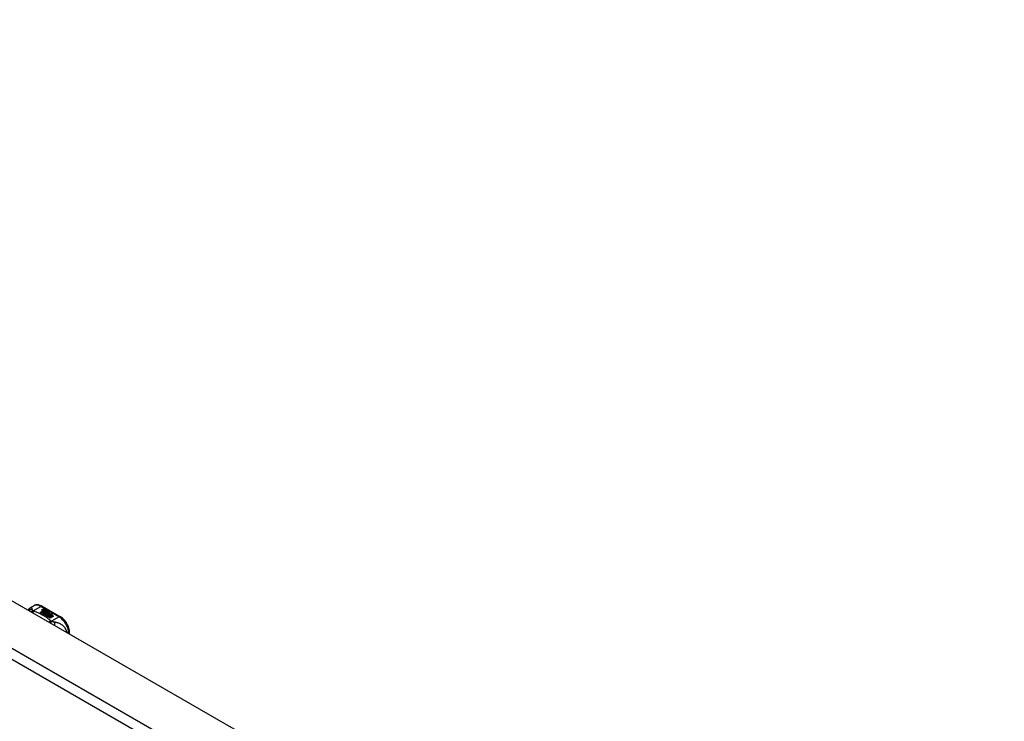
# Model space of a CAD drawing. Header units: inches. Extents: x 338.7 to 398.8, y 125.2 to 189.8.
# Tile 78 of 95: x 354 to 368.2, y 179.7 to 189.8. Entities that reach past the tile are written whole.
import ezdxf

# ---------------------------------------------------------------- set-up
doc = ezdxf.new("R2010")
doc.units = ezdxf.units.IN
doc.header["$MEASUREMENT"] = 0
doc.layers.add('Visible Edges(ANSI)', color=7, linetype='Continuous', lineweight=25)
doc.layers.add('Visible Tangent Edges(ANSI)', color=7, linetype='Continuous', lineweight=25)

msp = doc.modelspace()

# ---------------------------------------------------------------- linework, layer by layer
at = {"layer": 'Visible Edges(ANSI)'}
for p, q in [((339.412, 189.758), (368.831, 172.817)), ((354.184, 181.318), (354.224, 181.341)), ((354.316, 181.244), (354.353, 181.266)), ((354.353, 181.264), (354.317, 181.243)), ((354.342, 181.333), (354.607, 181.181)), ((354.344, 181.285), (354.363, 181.292)), ((354.363, 181.29), (354.344, 181.283)), ((354.347, 181.278), (354.347, 181.276)), ((354.369, 181.288), (354.35, 181.281)), ((354.353, 181.266), (354.353, 181.264)), ((354.355, 181.275), (354.355, 181.273)), ((354.355, 181.273), (354.355, 181.272)), ((354.365, 181.263), (354.362, 181.261)), ((354.362, 181.261), (354.368, 181.258)), ((354.362, 181.261), (354.362, 181.26)), ((354.363, 181.292), (354.369, 181.288)), ((354.363, 181.292), (354.363, 181.29)), ((354.367, 181.288), (354.363, 181.29)), ((354.363, 181.269), (354.363, 181.267)), ((354.365, 181.261), (354.37, 181.263)), ((354.371, 181.258), (354.365, 181.261)), ((354.366, 181.278), (354.379, 181.283)), ((354.379, 181.281), (354.366, 181.276)), ((354.385, 181.279), (354.366, 181.272)), ((354.366, 181.278), (354.366, 181.276)), ((354.37, 181.262), (354.367, 181.26)), ((354.37, 181.263), (354.369, 181.264)), ((354.37, 181.263), (354.37, 181.262)), ((354.401, 181.27), (354.371, 181.258)), ((354.379, 181.283), (354.385, 181.279)), ((354.379, 181.283), (354.379, 181.281)), ((354.383, 181.279), (354.379, 181.281)), ((354.382, 181.269), (354.395, 181.274)), ((354.395, 181.272), (354.382, 181.267)), ((354.395, 181.274), (354.401, 181.27)), ((354.395, 181.274), (354.395, 181.272)), ((354.399, 181.269), (354.395, 181.272)), ((354.397, 181.257), (354.404, 181.268)), ((354.404, 181.267), (354.397, 181.255)), ((354.404, 181.268), (354.412, 181.264)), ((354.404, 181.268), (354.404, 181.267)), ((354.411, 181.263), (354.404, 181.267)), ((354.412, 181.264), (354.406, 181.257)), ((354.33, 181.236), (354.316, 181.244)), ((354.368, 181.258), (354.33, 181.236)), ((354.332, 181.235), (354.37, 181.257)), ((354.346, 181.227), (354.332, 181.235)), ((354.37, 181.255), (354.333, 181.234)), ((354.389, 181.251), (354.346, 181.227)), ((354.348, 181.226), (354.394, 181.252)), ((354.379, 181.207), (354.348, 181.226)), ((354.392, 181.25), (354.349, 181.225)), ((354.367, 181.257), (354.362, 181.26)), ((354.4, 181.239), (354.363, 181.218)), ((354.363, 181.218), (354.403, 181.221)), ((354.363, 181.218), (354.363, 181.217)), ((354.403, 181.22), (354.364, 181.216)), ((354.37, 181.257), (354.381, 181.251)), ((354.37, 181.257), (354.37, 181.255)), ((354.381, 181.249), (354.37, 181.255)), ((354.373, 181.256), (354.397, 181.257)), ((354.381, 181.252), (354.373, 181.256)), ((354.397, 181.255), (354.376, 181.255)), ((354.398, 181.211), (354.379, 181.207)), ((354.396, 181.253), (354.381, 181.252)), ((354.381, 181.251), (354.389, 181.251)), ((354.381, 181.251), (354.381, 181.249)), ((354.386, 181.25), (354.381, 181.249)), ((354.394, 181.252), (354.39, 181.246)), ((354.39, 181.246), (354.4, 181.239)), ((354.39, 181.246), (354.39, 181.244)), ((354.399, 181.239), (354.39, 181.244)), ((354.392, 181.246), (354.397, 181.253)), ((354.4, 181.241), (354.392, 181.246)), ((354.397, 181.251), (354.393, 181.245)), ((354.394, 181.199), (354.398, 181.211)), ((354.457, 181.163), (354.394, 181.199)), ((354.398, 181.209), (354.395, 181.199)), ((354.397, 181.253), (354.396, 181.253)), ((354.397, 181.257), (354.397, 181.255)), ((354.397, 181.253), (354.397, 181.251)), ((354.398, 181.211), (354.398, 181.209)), ((354.406, 181.252), (354.4, 181.241)), ((354.403, 181.221), (354.407, 181.235)), ((354.407, 181.233), (354.403, 181.22)), ((354.403, 181.221), (354.403, 181.22)), ((354.406, 181.257), (354.407, 181.256)), ((354.406, 181.257), (354.406, 181.255)), ((354.407, 181.254), (354.406, 181.255)), ((354.431, 181.253), (354.406, 181.252)), ((354.407, 181.256), (354.423, 181.258)), ((354.423, 181.256), (354.407, 181.254)), ((354.407, 181.256), (354.407, 181.254)), ((354.407, 181.235), (354.407, 181.233)), ((354.419, 181.214), (354.411, 181.19)), ((354.411, 181.19), (354.426, 181.198)), ((354.411, 181.19), (354.411, 181.189)), ((354.426, 181.196), (354.412, 181.189)), ((354.415, 181.238), (354.415, 181.236)), ((354.419, 181.247), (354.419, 181.245)), ((354.419, 181.247), (354.436, 181.237)), ((354.436, 181.235), (354.419, 181.245)), ((354.442, 181.216), (354.419, 181.214)), ((354.431, 181.235), (354.42, 181.242)), ((354.423, 181.258), (354.431, 181.253)), ((354.423, 181.258), (354.423, 181.256)), ((354.428, 181.253), (354.423, 181.256)), ((354.425, 181.229), (354.423, 181.224)), ((354.423, 181.224), (354.459, 181.227)), ((354.456, 181.225), (354.423, 181.222)), ((354.423, 181.224), (354.423, 181.222)), ((354.426, 181.198), (354.473, 181.171)), ((354.426, 181.198), (354.426, 181.196)), ((354.471, 181.17), (354.426, 181.196)), ((354.428, 181.248), (354.432, 181.251)), ((354.428, 181.199), (354.443, 181.208)), ((354.475, 181.172), (354.428, 181.199)), ((354.432, 181.249), (354.429, 181.248)), ((354.443, 181.206), (354.429, 181.198)), ((354.431, 181.235), (354.431, 181.233)), ((354.432, 181.251), (354.432, 181.249)), ((354.436, 181.237), (354.436, 181.235)), ((354.459, 181.217), (354.438, 181.213)), ((354.438, 181.213), (354.442, 181.216)), ((354.439, 181.24), (354.439, 181.239)), ((354.442, 181.215), (354.44, 181.214)), ((354.442, 181.216), (354.442, 181.215)), ((354.443, 181.208), (354.49, 181.181)), ((354.443, 181.208), (354.443, 181.206)), ((354.488, 181.18), (354.443, 181.206)), ((354.445, 181.209), (354.459, 181.217)), ((354.492, 181.182), (354.445, 181.209)), ((354.459, 181.215), (354.447, 181.208)), ((354.459, 181.227), (354.453, 181.223)), ((354.453, 181.223), (354.495, 181.224)), ((354.453, 181.223), (354.453, 181.221)), ((354.486, 181.222), (354.453, 181.221)), ((354.473, 181.171), (354.457, 181.163)), ((354.459, 181.217), (354.459, 181.215)), ((354.495, 181.224), (354.461, 181.217)), ((354.461, 181.217), (354.507, 181.191)), ((354.461, 181.217), (354.461, 181.216)), ((354.505, 181.19), (354.461, 181.216)), ((354.49, 181.181), (354.475, 181.172)), ((354.507, 181.191), (354.492, 181.182)), ((354.738, 180.932), (354.738, 180.954))]:
    msp.add_line(p, q, dxfattribs=at)
at = {"layer": 'Visible Edges(ANSI)', "flags": 128}
for points in [[(354.143, 181.275), (354.151, 181.288), (354.16, 181.299), (354.172, 181.309), (354.184, 181.318)], [(354.342, 181.333), (354.328, 181.34), (354.314, 181.346), (354.299, 181.35), (354.284, 181.353), (354.269, 181.353), (354.253, 181.352), (354.239, 181.347), (354.224, 181.341)], [(354.738, 180.954), (354.737, 180.97), (354.735, 180.986), (354.732, 181.003), (354.728, 181.019), (354.722, 181.036), (354.716, 181.052), (354.708, 181.068), (354.7, 181.083), (354.691, 181.098), (354.681, 181.113), (354.67, 181.127), (354.658, 181.139), (354.646, 181.151), (354.634, 181.162), (354.62, 181.172), (354.607, 181.181)]]:
    msp.add_lwpolyline(points, dxfattribs=at)
at = {"layer": 'Visible Edges(ANSI)'}
for centre, major_axis, start_param, end_param in [((354.343, 181.279), (-0.007, 0), 5.820233, 7.062977), ((354.354, 181.275), (0.0192, 0), 2.164208, 2.67864), ((354.354, 181.274), (-0.0192, 0), 5.305801, 5.820233), ((354.343, 181.277), (-0.007, 0), 5.820233, 6.078955), ((354.35, 181.282), (-0.0164, 0), 0.779792, 1.90155), ((354.351, 181.278), (-0.004, 0), 5.90879, 7.175095), ((354.355, 181.277), (-0.0082, 0), 5.323118, 5.90879), ((354.351, 181.276), (-0.004, 0), 0, 0.89191), ((354.354, 181.28), (0.0084, 0), 4.033503, 4.932446), ((354.354, 181.278), (-0.0084, 0), 0.89191, 1.767313), ((354.359, 181.269), (-0.00676, 0), 5.794367, 7.059467), ((354.359, 181.268), (-0.00676, 0), 5.794367, 6.071487), ((354.37, 181.266), (0.0192, 0), 2.419321, 2.652775), ((354.37, 181.264), (-0.0192, 0), 5.560914, 5.794367), ((354.365, 181.272), (0.016, 0), 3.905964, 4.740051), ((354.365, 181.27), (-0.016, 0), 0.764371, 1.402544), ((354.365, 181.273), (-0.016, 0), 0.776281, 1.787416), ((354.348, 181.292), (0.031, 0), 4.949028, 5.337665), ((354.348, 181.291), (-0.031, 0), 1.80809, 2.196072), ((354.367, 181.269), (-0.004, 0), 5.908937, 7.173827), ((354.371, 181.268), (-0.0082, 0), 5.323254, 5.908937), ((354.367, 181.267), (-0.004, 0), 0, 0.890642), ((354.369, 181.271), (0.0084, 0), 4.032234, 4.932287), ((354.369, 181.269), (-0.0084, 0), 0.890642, 1.484281), ((354.369, 181.269), (-0.0084, 0), 1.514337, 1.790695), ((354.364, 181.283), (0.031, 0), 4.932287, 5.323254), ((354.364, 181.282), (-0.031, 0), 1.790695, 2.181662), ((354.418, 181.239), (-0.0101, 0), 5.913952, 6.982716), ((354.418, 181.237), (-0.0101, 0), 5.913952, 6.142632), ((354.426, 181.242), (0.022, 0), 3.701478, 4.680599), ((354.426, 181.24), (-0.022, 0), 0.559885, 1.507168), ((354.426, 181.237), (-0.0188, 0), 5.081623, 5.913952), ((354.426, 181.235), (-0.0188, 0), 5.081623, 5.913952), ((354.426, 181.242), (-0.0199, 0), 0.617996, 1.556283), ((354.422, 181.238), (-0.00637, 0), 4.999578, 6.390788), ((354.423, 181.238), (-0.0073, 0), 0.107602, 1.123637), ((354.422, 181.236), (-0.00637, 0), 0, 0.107602), ((354.423, 181.236), (-0.0073, 0), 0.107602, 1.123637), ((354.424, 181.24), (0.0112, 0), 4.26523, 5.375571), ((354.424, 181.238), (0.0112, 0), 4.26523, 5.375571), ((354.426, 181.245), (-0.0265, 0), 1.556283, 2.296236), ((354.42, 181.238), (0.0205, 0), 0.343453, 1.17916), ((354.413, 181.23), (0.0405, 0), 0.638101, 1.087938), ((354.413, 181.229), (-0.0405, 0), 3.779694, 4.229531), ((354.433, 181.24), (0.0064, 0), 5.210263, 6.626638), ((354.433, 181.239), (0.0064, 0), 5.210263, 6.283185), ((354.435, 181.24), (0.0132, 0), 5.437829, 6.921287), ((354.435, 181.238), (0.0132, 0), 0.108138, 0.638101)]:
    msp.add_ellipse(centre, major_axis=major_axis, ratio=0.575862, start_param=start_param, end_param=end_param, dxfattribs=at)
at = {"layer": 'Visible Tangent Edges(ANSI)'}
for p, q in [((338.821, 189.418), (368.241, 172.477)), ((368.171, 172.355), (338.751, 189.297)), ((354.215, 181.269), (354.323, 181.331)), ((354.323, 181.331), (354.587, 181.179)), ((354.337, 181.28), (354.337, 181.279)), ((354.344, 181.285), (354.344, 181.283)), ((354.348, 181.276), (354.348, 181.274)), ((354.353, 181.271), (354.353, 181.27)), ((354.364, 181.267), (354.364, 181.265)), ((354.371, 181.266), (354.371, 181.264)), ((354.382, 181.269), (354.382, 181.267)), ((354.408, 181.241), (354.408, 181.239)), ((354.415, 181.238), (354.415, 181.236)), ((354.419, 181.234), (354.419, 181.233)), ((354.446, 181.244), (354.446, 181.243)), ((354.587, 181.179), (354.48, 181.117))]:
    msp.add_line(p, q, dxfattribs=at)
at = {"layer": 'Visible Tangent Edges(ANSI)', "flags": 128}
for points in [[(354.2, 181.288), (354.198, 181.287), (354.196, 181.287), (354.194, 181.287), (354.192, 181.287), (354.19, 181.287), (354.188, 181.286), (354.185, 181.286), (354.183, 181.285), (354.181, 181.285), (354.179, 181.284), (354.177, 181.284), (354.175, 181.283), (354.173, 181.282), (354.171, 181.281), (354.169, 181.28), (354.167, 181.28), (354.165, 181.279), (354.163, 181.277), (354.161, 181.276), (354.159, 181.275), (354.157, 181.274), (354.156, 181.272), (354.154, 181.271), (354.152, 181.27)], [(354.2, 181.288), (354.2, 181.29), (354.2, 181.292), (354.199, 181.295), (354.199, 181.297), (354.199, 181.299), (354.198, 181.301), (354.198, 181.303), (354.198, 181.305), (354.197, 181.307), (354.197, 181.308), (354.196, 181.31), (354.196, 181.312), (354.195, 181.313), (354.194, 181.314), (354.194, 181.315), (354.193, 181.316), (354.192, 181.317), (354.191, 181.318), (354.19, 181.318), (354.189, 181.319), (354.188, 181.319), (354.187, 181.319), (354.186, 181.318), (354.184, 181.318)], [(354.215, 181.269), (354.214, 181.269), (354.213, 181.268), (354.211, 181.268), (354.21, 181.267), (354.209, 181.267), (354.207, 181.266), (354.206, 181.266), (354.205, 181.265), (354.204, 181.264), (354.202, 181.264), (354.201, 181.263), (354.2, 181.262), (354.198, 181.261), (354.197, 181.261), (354.196, 181.26), (354.194, 181.259), (354.193, 181.258), (354.192, 181.257), (354.191, 181.256), (354.189, 181.255), (354.188, 181.254), (354.187, 181.253), (354.185, 181.252), (354.184, 181.251)], [(354.215, 181.269), (354.214, 181.27), (354.213, 181.271), (354.212, 181.272), (354.211, 181.273), (354.21, 181.274), (354.209, 181.275), (354.208, 181.275), (354.207, 181.276), (354.206, 181.277), (354.205, 181.278), (354.205, 181.279), (354.204, 181.28), (354.203, 181.28), (354.203, 181.281), (354.203, 181.282), (354.202, 181.282), (354.202, 181.283), (354.201, 181.284), (354.201, 181.284), (354.201, 181.285), (354.201, 181.286), (354.2, 181.286), (354.2, 181.287), (354.2, 181.288)], [(354.226, 181.263), (354.225, 181.262), (354.224, 181.261), (354.223, 181.261), (354.222, 181.26), (354.221, 181.259), (354.221, 181.258), (354.22, 181.257), (354.219, 181.256), (354.218, 181.256), (354.217, 181.255), (354.216, 181.254), (354.215, 181.253), (354.215, 181.252), (354.214, 181.251), (354.213, 181.25), (354.212, 181.249), (354.211, 181.247), (354.21, 181.246), (354.21, 181.245), (354.209, 181.244), (354.208, 181.243), (354.207, 181.242), (354.206, 181.24), (354.205, 181.239)], [(354.226, 181.263), (354.225, 181.263), (354.224, 181.263), (354.224, 181.263), (354.224, 181.264), (354.223, 181.264), (354.223, 181.264), (354.222, 181.264), (354.222, 181.265), (354.221, 181.265), (354.221, 181.265), (354.22, 181.265), (354.22, 181.266), (354.219, 181.266), (354.219, 181.266), (354.219, 181.266), (354.218, 181.267), (354.218, 181.267), (354.217, 181.267), (354.217, 181.268), (354.217, 181.268), (354.216, 181.268), (354.216, 181.269), (354.215, 181.269), (354.215, 181.269)], [(354.468, 181.123), (354.46, 181.13), (354.452, 181.137), (354.444, 181.143), (354.435, 181.15), (354.427, 181.157), (354.418, 181.163), (354.408, 181.17), (354.399, 181.176), (354.39, 181.182), (354.38, 181.188), (354.37, 181.194), (354.36, 181.2), (354.349, 181.206), (354.339, 181.212), (354.328, 181.217), (354.318, 181.223), (354.307, 181.228), (354.295, 181.233), (354.284, 181.239), (354.273, 181.244), (354.261, 181.249), (354.249, 181.253), (354.237, 181.258), (354.226, 181.263)], [(354.468, 181.123), (354.467, 181.122), (354.466, 181.122), (354.465, 181.121), (354.464, 181.121), (354.462, 181.12), (354.461, 181.12), (354.46, 181.119), (354.459, 181.118), (354.457, 181.118), (354.456, 181.117), (354.455, 181.116), (354.454, 181.115), (354.453, 181.115), (354.451, 181.114), (354.45, 181.113), (354.449, 181.112), (354.448, 181.111), (354.446, 181.11), (354.445, 181.109), (354.444, 181.109), (354.443, 181.108), (354.441, 181.107), (354.44, 181.106), (354.439, 181.104)], [(354.48, 181.117), (354.479, 181.117), (354.478, 181.117), (354.478, 181.118), (354.477, 181.118), (354.477, 181.118), (354.476, 181.118), (354.476, 181.118), (354.475, 181.119), (354.475, 181.119), (354.474, 181.119), (354.474, 181.119), (354.473, 181.12), (354.473, 181.12), (354.472, 181.12), (354.472, 181.12), (354.471, 181.121), (354.471, 181.121), (354.471, 181.121), (354.47, 181.121), (354.47, 181.122), (354.469, 181.122), (354.469, 181.122), (354.469, 181.123), (354.468, 181.123)], [(354.48, 181.117), (354.479, 181.116), (354.478, 181.115), (354.477, 181.115), (354.477, 181.114), (354.476, 181.113), (354.475, 181.112), (354.474, 181.111), (354.473, 181.11), (354.473, 181.109), (354.472, 181.108), (354.471, 181.107), (354.47, 181.106), (354.47, 181.105), (354.469, 181.104), (354.468, 181.103), (354.467, 181.102), (354.466, 181.101), (354.465, 181.1), (354.465, 181.098), (354.464, 181.097), (354.463, 181.096), (354.462, 181.095), (354.461, 181.093), (354.461, 181.092)], [(354.516, 181.106), (354.515, 181.106), (354.514, 181.106), (354.512, 181.106), (354.511, 181.107), (354.51, 181.107), (354.508, 181.107), (354.507, 181.107), (354.505, 181.108), (354.504, 181.108), (354.503, 181.109), (354.501, 181.109), (354.499, 181.11), (354.498, 181.11), (354.496, 181.111), (354.494, 181.111), (354.493, 181.112), (354.491, 181.112), (354.489, 181.113), (354.488, 181.114), (354.486, 181.114), (354.484, 181.115), (354.483, 181.116), (354.481, 181.116), (354.48, 181.117)], [(354.702, 180.953), (354.699, 180.967), (354.695, 180.981), (354.689, 180.994), (354.683, 181.006), (354.676, 181.018), (354.669, 181.028), (354.661, 181.037), (354.652, 181.046), (354.644, 181.053), (354.636, 181.06), (354.627, 181.066), (354.618, 181.072), (354.61, 181.077), (354.601, 181.081), (354.593, 181.085), (354.584, 181.089), (354.576, 181.092), (354.567, 181.094), (354.559, 181.097), (354.55, 181.099), (354.542, 181.101), (354.533, 181.103), (354.525, 181.104), (354.516, 181.106)], [(354.516, 181.106), (354.517, 181.104), (354.517, 181.103), (354.517, 181.101), (354.518, 181.099), (354.518, 181.098), (354.519, 181.096), (354.519, 181.094), (354.519, 181.092), (354.519, 181.09), (354.52, 181.088), (354.52, 181.086), (354.52, 181.084), (354.52, 181.082), (354.521, 181.08), (354.521, 181.078), (354.521, 181.076), (354.521, 181.073), (354.521, 181.071), (354.521, 181.069), (354.521, 181.067), (354.521, 181.064), (354.521, 181.062), (354.521, 181.06), (354.521, 181.057)]]:
    msp.add_lwpolyline(points, dxfattribs=at)
at = {"layer": 'Visible Tangent Edges(ANSI)'}
for centre, major_axis, ratio, start_param, end_param in [((354.323, 181.17), (-0.098, 0.171), 0.578093, 5.499721, 6.283185), ((354.323, 181.299), (0.0196, 0.0341), 0.578093, 0, 0.783464), ((354.587, 181.147), (0.0196, 0.0341), 0.578093, 0, 0.783464), ((354.587, 181.018), (0.098, -0.171), 0.578093, 0.795218, 2.358128), ((354.698, 180.954), (0.0394, 0), 0.575862, 5.537379, 6.283185)]:
    msp.add_ellipse(centre, major_axis=major_axis, ratio=ratio, start_param=start_param, end_param=end_param, dxfattribs=at)

doc.saveas('drawing.dxf')
